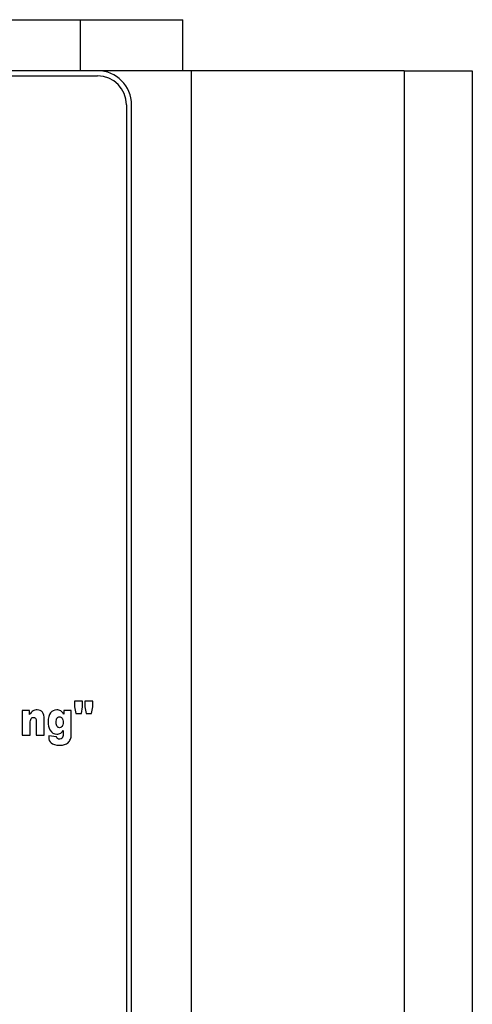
# Model space of a CAD drawing. Header units: millimetres. Extents: x 0 to 10500, y 0 to 14850.
# Tile 21 of 27: x 4877 to 4904, y 13093 to 13151. Entities that reach past the tile are written whole.
import ezdxf

# ---------------------------------------------------------------- set-up
doc = ezdxf.new("R2010")
doc.units = ezdxf.units.MM
doc.header["$LTSCALE"] = 968
doc.layers.add('50879501_600_links_2_BL4', color=7, linetype='CONTINUOUS')

# ---------------------------------------------------------------- blocks, each defined once
blk = doc.blocks.new('50879501_600_LINKS_2_BL4', base_point=(4806.064, 10966.674))
at = {"layer": '50879501_600_links_2_BL4', "color": 7, "linetype": 'Continuous'}
for p, q in [((4836.564, 13150.674), (4880.564, 13150.674)), ((4880.564, 13150.674), (4886.564, 13150.674)), ((4886.564, 13147.674), (4886.564, 13150.674)), ((4881.564, 13147.674), (4835.564, 13147.674)), ((4835.564, 13147.374), (4881.564, 13147.374)), ((4884.564, 13147.674), (4881.564, 13147.674)), ((4887.064, 13147.674), (4884.564, 13147.674)), ((4887.064, 13147.674), (4887.064, 8782.674)), ((4899.564, 13147.674), (4887.064, 13147.674)), ((4899.564, 13147.674), (4901.564, 13147.674)), ((4901.564, 13147.674), (4903.564, 13147.674)), ((4903.564, 13147.674), (4903.564, 12947.674)), ((4883.264, 13145.674), (4883.264, 13039.674)), ((4883.564, 13039.674), (4883.564, 13145.674)), ((4880.687, 13110.674), (4880.216, 13110.674)), ((4880.216, 13110.674), (4880.216, 13110.344)), ((4880.216, 13110.344), (4880.293, 13109.938)), ((4880.613, 13109.938), (4880.687, 13110.344)), ((4880.687, 13110.344), (4880.687, 13110.674)), ((4880.82, 13110.674), (4880.82, 13110.344)), ((4881.291, 13110.674), (4880.82, 13110.674)), ((4880.82, 13110.344), (4880.897, 13109.938)), ((4881.217, 13109.938), (4881.291, 13110.344)), ((4881.291, 13110.344), (4881.291, 13110.674)), ((4877.575, 13110.123), (4877.135, 13110.123)), ((4877.135, 13110.123), (4877.135, 13108.674)), ((4877.575, 13109.887), (4877.575, 13110.123)), ((4879.576, 13110.123), (4879.576, 13109.908)), ((4880.018, 13110.123), (4879.576, 13110.123)), ((4880.018, 13108.754), (4880.018, 13110.123)), ((4880.293, 13109.938), (4880.613, 13109.938)), ((4880.897, 13109.938), (4881.217, 13109.938)), ((4877.607, 13108.674), (4877.607, 13109.37)), ((4877.963, 13109.471), (4877.963, 13108.674)), ((4878.437, 13108.674), (4878.437, 13109.595)), ((4877.135, 13108.674), (4877.607, 13108.674)), ((4877.963, 13108.674), (4878.437, 13108.674)), ((4879.155, 13108.58), (4878.697, 13108.641)), ((4879.543, 13108.941), (4879.543, 13108.722)), ((4880.019, 13108.69), (4880.018, 13108.754))]:
    blk.add_line(p, q, dxfattribs=at)
at = {"layer": '50879501_600_links_2_BL4', "color": 9, "linetype": 'Continuous'}
for p, q in [((4880.564, 13147.674), (4880.564, 13150.674)), ((4899.564, 13147.674), (4899.564, 12947.674))]:
    blk.add_line(p, q, dxfattribs=at)
at = {"layer": '50879501_600_links_2_BL4', "color": 7, "linetype": 'Continuous'}
for radius in [2, 1.7]:
    blk.add_arc((4881.564, 13145.674), radius, 0, 90, dxfattribs=at)
for points in [[(4877.774, 13110.093), (4877.707, 13110.052), (4877.64, 13109.982), (4877.575, 13109.887)], [(4877.607, 13109.37), (4877.607, 13109.501), (4877.625, 13109.592), (4877.66, 13109.644)], [(4877.66, 13109.644), (4877.695, 13109.694), (4877.742, 13109.72), (4877.8, 13109.72)], [(4878.02, 13110.155), (4877.923, 13110.155), (4877.841, 13110.134), (4877.774, 13110.093)], [(4877.8, 13109.72), (4877.851, 13109.72), (4877.891, 13109.701), (4877.92, 13109.663)], [(4877.92, 13109.663), (4877.948, 13109.625), (4877.963, 13109.561), (4877.963, 13109.471)], [(4878.326, 13110.018), (4878.252, 13110.109), (4878.15, 13110.155), (4878.02, 13110.155)], [(4878.437, 13109.595), (4878.437, 13109.786), (4878.4, 13109.926), (4878.326, 13110.018)], [(4878.801, 13109.978), (4878.708, 13109.859), (4878.661, 13109.687), (4878.661, 13109.462)], [(4879.165, 13110.155), (4879.014, 13110.155), (4878.893, 13110.095), (4878.801, 13109.978)], [(4879.132, 13109.42), (4879.132, 13109.539), (4879.149, 13109.623), (4879.185, 13109.675)], [(4879.401, 13110.098), (4879.338, 13110.136), (4879.26, 13110.155), (4879.165, 13110.155)], [(4879.185, 13109.675), (4879.221, 13109.727), (4879.27, 13109.753), (4879.33, 13109.753)], [(4879.33, 13109.753), (4879.391, 13109.753), (4879.442, 13109.724), (4879.483, 13109.668)], [(4879.576, 13109.908), (4879.522, 13109.996), (4879.464, 13110.06), (4879.401, 13110.098)], [(4879.483, 13109.668), (4879.525, 13109.612), (4879.546, 13109.532), (4879.546, 13109.427)], [(4878.661, 13109.462), (4878.661, 13109.265), (4878.697, 13109.106), (4878.769, 13108.986)], [(4879.189, 13109.186), (4879.151, 13109.237), (4879.132, 13109.315), (4879.132, 13109.42)], [(4879.338, 13109.112), (4879.276, 13109.112), (4879.226, 13109.136), (4879.189, 13109.186)], [(4879.486, 13109.189), (4879.446, 13109.138), (4879.396, 13109.112), (4879.338, 13109.112)], [(4879.546, 13109.427), (4879.546, 13109.32), (4879.525, 13109.241), (4879.486, 13109.189)], [(4878.697, 13108.641), (4878.695, 13108.611), (4878.695, 13108.586), (4878.695, 13108.567)], [(4878.695, 13108.567), (4878.695, 13108.421), (4878.74, 13108.304), (4878.833, 13108.217)], [(4878.769, 13108.986), (4878.87, 13108.817), (4879.003, 13108.732), (4879.168, 13108.732)], [(4879.209, 13108.476), (4879.184, 13108.495), (4879.167, 13108.531), (4879.155, 13108.58)], [(4879.168, 13108.732), (4879.251, 13108.732), (4879.33, 13108.754), (4879.404, 13108.8)], [(4879.34, 13108.434), (4879.286, 13108.434), (4879.243, 13108.449), (4879.209, 13108.476)], [(4879.491, 13108.498), (4879.458, 13108.456), (4879.407, 13108.434), (4879.34, 13108.434)], [(4879.404, 13108.8), (4879.45, 13108.829), (4879.496, 13108.876), (4879.543, 13108.941)], [(4879.543, 13108.722), (4879.543, 13108.615), (4879.525, 13108.541), (4879.491, 13108.498)], [(4879.969, 13108.431), (4880.002, 13108.513), (4880.021, 13108.6), (4880.019, 13108.69)], [(4878.833, 13108.217), (4878.926, 13108.129), (4879.095, 13108.086), (4879.343, 13108.086)], [(4879.343, 13108.086), (4879.451, 13108.086), (4879.547, 13108.098), (4879.631, 13108.121)], [(4879.631, 13108.121), (4879.714, 13108.143), (4879.784, 13108.18), (4879.838, 13108.231)], [(4879.838, 13108.231), (4879.893, 13108.282), (4879.937, 13108.349), (4879.969, 13108.431)]]:
    blk.add_open_spline(points, degree=3, dxfattribs=at)

msp = doc.modelspace()

# ---------------------------------------------------------------- block references
at = {"layer": '50879501_600_links_2_BL4'}
msp.add_blockref('50879501_600_LINKS_2_BL4', (4806.064, 10966.674), dxfattribs=at)

doc.saveas('drawing.dxf')
